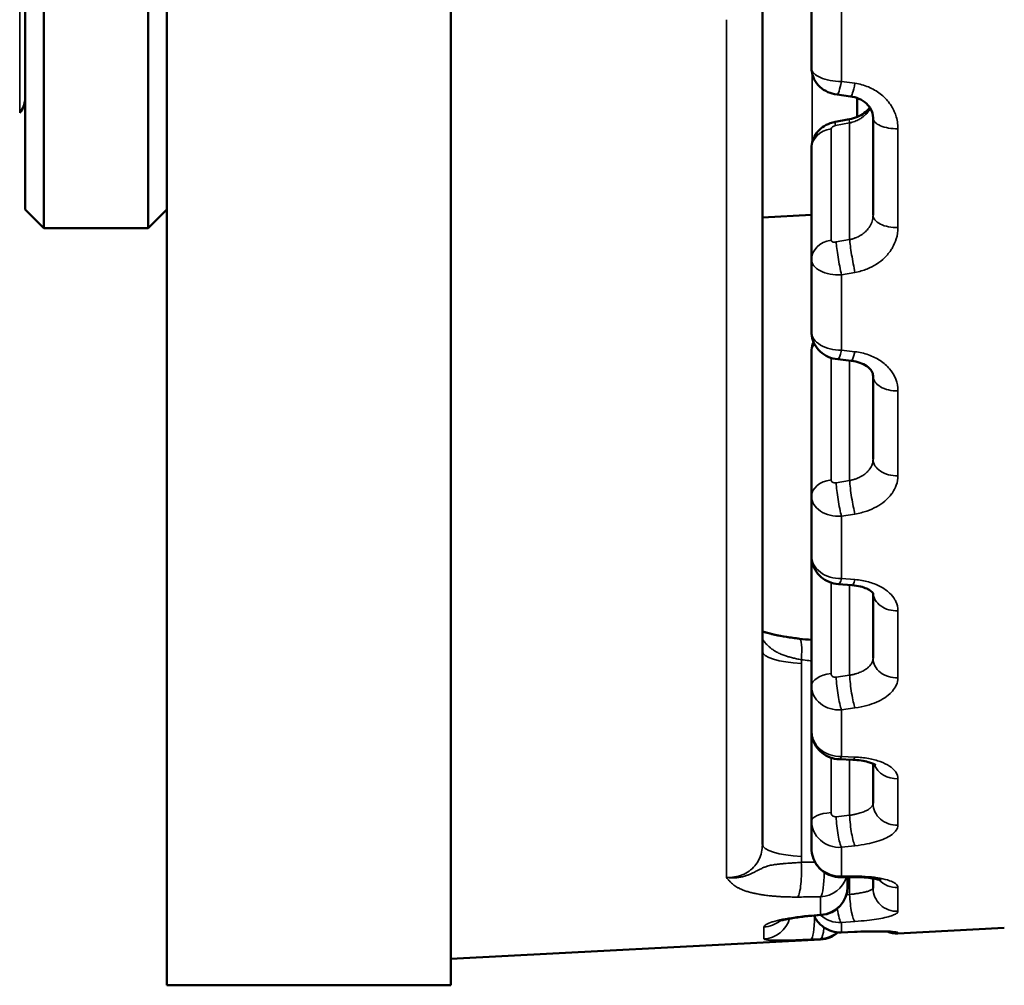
# Model space of a CAD drawing. Header units: millimetres. Extents: x 38 to 2514, y 38 to 1622.
# Tile 131 of 256: x 1006 to 1016, y 776 to 786. Entities that reach past the tile are written whole.
import ezdxf

# ---------------------------------------------------------------- set-up
doc = ezdxf.new("R2010")
doc.units = ezdxf.units.MM
doc.header["$LTSCALE"] = 7.692308
doc.layers.add('Visible (ISO)', color=7, linetype='Continuous', lineweight=50)
doc.layers.add('Visible Narrow (ISO)', color=7, linetype='Continuous', lineweight=35)

msp = doc.modelspace()

# ---------------------------------------------------------------- linework, layer by layer
at = {"layer": 'Visible (ISO)'}
for p, q in [((1005.8154, 801.1927), (1005.8154, 784.1927)), ((1006.9154, 784.1927), (1006.9154, 801.1927)), ((1005.6154, 800.9927), (1005.6154, 784.3927)), ((1007.1154, 776.1927), (1007.1154, 796.1927)), ((1010.1154, 796.1927), (1010.1154, 776.1927)), ((1013.925, 786.7489), (1013.925, 785.8839)), ((1013.4057, 777.6815), (1013.4057, 786.6609)), ((1014.4057, 785.7213), (1014.4057, 785.7213)), ((1014.3371, 785.5859), (1014.1942, 785.6052)), ((1014.4057, 785.5693), (1014.4057, 785.3686)), ((1014.575, 784.333), (1014.575, 785.3612)), ((1013.925, 783.8612), (1013.925, 785.0378)), ((1005.6154, 784.3927), (1005.8154, 784.1927)), ((1007.1154, 784.3927), (1006.9154, 784.1927)), ((1013.925, 784.3339), (1013.4057, 784.3067)), ((1006.9154, 784.1927), (1005.8154, 784.1927)), ((1013.925, 783.8612), (1013.925, 783.0952)), ((1013.925, 781.3594), (1013.925, 782.8856)), ((1014.3441, 782.7927), (1014.2012, 782.8079)), ((1014.575, 781.752), (1014.575, 782.6344)), ((1013.925, 781.3594), (1013.925, 780.7259)), ((1013.925, 779.353), (1013.925, 780.7259)), ((1014.3523, 780.4213), (1014.2094, 780.4318)), ((1014.575, 779.6493), (1014.575, 780.338)), ((1013.925, 779.353), (1013.925, 778.8796)), ((1013.925, 777.9296), (1013.925, 778.8796)), ((1014.3614, 778.5757), (1014.2185, 778.5809)), ((1014.575, 778.1166), (1014.575, 778.5339)), ((1013.925, 777.9296), (1013.925, 777.637)), ((1014.3709, 777.3364), (1014.228, 777.3362)), ((1014.3057, 777.235), (1014.3057, 777.3363)), ((1014.575, 777.2209), (1014.575, 777.3219)), ((1014.0307, 776.9361), (1013.9265, 776.9274)), ((1014.3804, 776.7577), (1014.2375, 776.752)), ((1015.9617, 776.7994), (1014.8381, 776.7406)), ((1014.0214, 776.6778), (1010.1154, 776.4731)), ((1010.1154, 776.1927), (1007.1154, 776.1927))]:
    msp.add_line(p, q, dxfattribs=at)
for centre, radius, start, end in [((1005.4154, 785.5529), 0.2, 316, 0), ((1014.0057, 777.235), 0.3, 274.77688, 0), ((1014.825, 776.9902), 0.25, 203.64769, 203.65165), ((1014.0057, 776.9774), 0.3, 273, 311.45383), ((1014.825, 776.9902), 0.25, 246.34034, 273)]:
    msp.add_arc(centre, radius, start, end, dxfattribs=at)
for centre, major_axis, ratio, start_param, end_param in [((1014.825, 785.3612), (-0.25, 0), 0.4669012, 0.0000019, 0.00008), ((1014.825, 782.6344), (-0.25, 0), 0.6405566, 0.0000023, 0.0001256), ((1013.9057, 779.721), (-0.5, 0), 0.2571328, 6.2831834, 6.2832215)]:
    msp.add_ellipse(centre, major_axis=major_axis, ratio=ratio, start_param=start_param, end_param=end_param, dxfattribs=at)
for points, knots in [([(1014.1942, 785.6052), (1014.1607, 785.6098), (1014.1274, 785.6191), (1014.0665, 785.6461), (1014.038, 785.6643), (1013.9894, 785.7086), (1013.9687, 785.7354), (1013.9405, 785.7907), (1013.9315, 785.8194), (1013.9259, 785.8602), (1013.925, 785.8721), (1013.925, 785.8839)], [0, 0, 0, 0, 0.010135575, 0.010135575, 0.02012995, 0.02012995, 0.030037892, 0.030037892, 0.038857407, 0.038857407, 0.042425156, 0.042425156, 0.042425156, 0.042425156]), ([(1014.575, 785.3612), (1014.575, 785.3923), (1014.567, 785.4242), (1014.5419, 785.4683), (1014.5322, 785.4818), (1014.501, 785.5162), (1014.4753, 785.5363), (1014.4193, 785.5656), (1014.3894, 785.5762), (1014.3511, 785.5838), (1014.3441, 785.585), (1014.3371, 785.5859)], [0, 0, 0, 0, 0.015097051, 0.015097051, 0.021862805, 0.021862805, 0.033242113, 0.033242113, 0.043151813, 0.043151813, 0.045331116, 0.045331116, 0.045331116, 0.045331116]), ([(1014.3253, 785.3451), (1014.3552, 785.3506), (1014.3846, 785.3595), (1014.4375, 785.3821), (1014.4617, 785.3962), (1014.5028, 785.4268), (1014.5202, 785.4439), (1014.5359, 785.4638), (1014.5381, 785.4668), (1014.5403, 785.4697)], [0, 0, 0, 0, 0.009127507, 0.009127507, 0.018100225, 0.018100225, 0.027077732, 0.027077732, 0.02863244, 0.02863244, 0.02863244, 0.02863244]), ([(1013.925, 785.0378), (1013.925, 785.0664), (1013.9298, 785.0954), (1013.9479, 785.1494), (1013.9614, 785.1751), (1013.9955, 785.2214), (1014.0167, 785.2424), (1014.0652, 785.2781), (1014.0935, 785.2929), (1014.1403, 785.3096), (1014.1582, 785.3144), (1014.1764, 785.3177)], [0, 0, 0, 0, 0.008614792, 0.008614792, 0.017167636, 0.017167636, 0.02597838, 0.02597838, 0.035379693, 0.035379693, 0.040915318, 0.040915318, 0.040915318, 0.040915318]), ([(1014.2012, 782.8079), (1014.1669, 782.8115), (1014.1327, 782.8207), (1014.0705, 782.8485), (1014.0415, 782.8672), (1013.9926, 782.9122), (1013.9719, 782.9389), (1013.9423, 782.9952), (1013.9324, 783.0253), (1013.926, 783.0688), (1013.925, 783.082), (1013.925, 783.0952)], [0, 0, 0, 0, 0.010349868, 0.010349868, 0.020475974, 0.020475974, 0.030380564, 0.030380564, 0.039663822, 0.039663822, 0.043633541, 0.043633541, 0.043633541, 0.043633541]), ([(1013.925, 782.8856), (1013.925, 782.9154), (1013.93, 782.9455), (1013.9414, 782.9795), (1013.9435, 782.9853), (1013.9459, 782.9909)], [0, 0, 0, 0, 0.008966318, 0.008966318, 0.010807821, 0.010807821, 0.010807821, 0.010807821]), ([(1014.575, 782.6344), (1014.575, 782.649), (1014.5715, 782.665), (1014.5497, 782.6979), (1014.538, 782.7112), (1014.5044, 782.7389), (1014.481, 782.7534), (1014.4297, 782.7752), (1014.4023, 782.7834), (1014.3638, 782.7902), (1014.354, 782.7916), (1014.3441, 782.7927)], [0, 0, 0, 0, 0.016903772, 0.016903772, 0.026464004, 0.026464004, 0.037077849, 0.037077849, 0.04633383, 0.04633383, 0.049405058, 0.049405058, 0.049405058, 0.049405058]), ([(1014.2094, 780.4318), (1014.1758, 780.4343), (1014.1421, 780.4423), (1014.0804, 780.4679), (1014.0515, 780.4857), (1014.0017, 780.5288), (1013.9802, 780.5547), (1013.9479, 780.6104), (1013.9364, 780.6408), (1013.9268, 780.6896), (1013.925, 780.7078), (1013.925, 780.7259)], [0, 0, 0, 0, 0.010112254, 0.010112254, 0.020055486, 0.020055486, 0.029908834, 0.029908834, 0.039445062, 0.039445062, 0.044890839, 0.044890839, 0.044890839, 0.044890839]), ([(1014.5772, 780.3347), (1014.5772, 780.3347), (1014.5752, 780.3387), (1014.5647, 780.3492), (1014.5596, 780.3537), (1014.542, 780.3668), (1014.5266, 780.3761), (1014.4891, 780.393), (1014.4667, 780.4009), (1014.4148, 780.414), (1014.384, 780.419), (1014.3523, 780.4213)], [0.012821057, 0.012821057, 0.012821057, 0.012821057, 0.02265879, 0.02265879, 0.02799899, 0.02799899, 0.0368219, 0.0368219, 0.045563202, 0.045563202, 0.055347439, 0.055347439, 0.055347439, 0.055347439]), ([(1013.4057, 779.9332), (1013.4153, 779.93), (1013.4254, 779.9267), (1013.4664, 779.9144), (1013.5013, 779.9054), (1013.5765, 779.8888), (1013.6172, 779.8812), (1013.704, 779.8672), (1013.7509, 779.861), (1013.7984, 779.8558)], [0.044681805, 0.044681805, 0.044681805, 0.044681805, 0.049601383, 0.049601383, 0.063607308, 0.063607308, 0.077462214, 0.077462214, 0.09201558, 0.09201558, 0.09201558, 0.09201558]), ([(1013.4057, 779.9332), (1013.4215, 779.9279), (1013.439, 779.9225), (1013.4974, 779.9062), (1013.5436, 779.8955), (1013.6488, 779.8754), (1013.7099, 779.8661), (1013.7811, 779.8577), (1013.7897, 779.8567), (1013.7984, 779.8558)], [0.044705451, 0.044705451, 0.044705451, 0.044705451, 0.052836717, 0.052836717, 0.0700256, 0.0700256, 0.089318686, 0.089318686, 0.091977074, 0.091977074, 0.091977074, 0.091977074]), ([(1014.2185, 778.5809), (1014.1855, 778.5821), (1014.1523, 778.5888), (1014.091, 778.6119), (1014.062, 778.6284), (1014.0114, 778.6692), (1013.9891, 778.694), (1013.9543, 778.7484), (1013.9412, 778.7786), (1013.9279, 778.8325), (1013.925, 778.8561), (1013.925, 778.8796)], [0, 0, 0, 0, 0.00989852, 0.00989852, 0.019658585, 0.019658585, 0.029419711, 0.029419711, 0.039054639, 0.039054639, 0.046108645, 0.046108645, 0.046108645, 0.046108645]), ([(1014.6036, 778.5177), (1014.6036, 778.5177), (1014.6025, 778.5187), (1014.5965, 778.5229), (1014.5892, 778.5273), (1014.5681, 778.5372), (1014.554, 778.5428), (1014.5181, 778.5541), (1014.4954, 778.5597), (1014.4429, 778.5692), (1014.4119, 778.5729), (1014.3739, 778.5751), (1014.3677, 778.5754), (1014.3614, 778.5757)], [0.023795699, 0.023795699, 0.023795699, 0.023795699, 0.028209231, 0.028209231, 0.035473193, 0.035473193, 0.043119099, 0.043119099, 0.051968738, 0.051968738, 0.061921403, 0.061921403, 0.063852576, 0.063852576, 0.063852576, 0.063852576]), ([(1014.228, 777.3362), (1014.1954, 777.3361), (1014.1625, 777.3415), (1014.1012, 777.362), (1014.072, 777.3772), (1014.0204, 777.4157), (1013.9974, 777.4394), (1013.9606, 777.4922), (1013.9463, 777.5219), (1013.9292, 777.5799), (1013.925, 777.6086), (1013.925, 777.637)], [0, 0, 0, 0, 0.009764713, 0.009764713, 0.019397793, 0.019397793, 0.029063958, 0.029063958, 0.038701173, 0.038701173, 0.047226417, 0.047226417, 0.047226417, 0.047226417]), ([(1014.6609, 777.3005), (1014.6609, 777.3005), (1014.6605, 777.3007), (1014.6577, 777.3019), (1014.653, 777.3038), (1014.6378, 777.3086), (1014.6261, 777.3118), (1014.5948, 777.3187), (1014.5736, 777.3225), (1014.5218, 777.3294), (1014.4896, 777.3324), (1014.4286, 777.3357), (1014.4, 777.3364), (1014.3709, 777.3364)], [0.031765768, 0.031765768, 0.031765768, 0.031765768, 0.033978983, 0.033978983, 0.039912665, 0.039912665, 0.047253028, 0.047253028, 0.056497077, 0.056497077, 0.067632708, 0.067632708, 0.076540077, 0.076540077, 0.076540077, 0.076540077]), ([(1013.9265, 776.9274), (1013.8739, 776.923), (1013.8222, 776.9172), (1013.7305, 776.9043), (1013.6887, 776.8969), (1013.6392, 776.8864), (1013.6251, 776.8831), (1013.6021, 776.8771), (1013.5928, 776.8745), (1013.5797, 776.8704), (1013.5752, 776.8688), (1013.5708, 776.8672), (1013.5698, 776.8668), (1013.5698, 776.8668)], [0, 0, 0, 0, 0.01608878, 0.01608878, 0.03175554, 0.03175554, 0.038955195, 0.038955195, 0.045378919, 0.045378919, 0.050721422, 0.050721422, 0.054181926, 0.054181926, 0.054181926, 0.054181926]), ([(1014.2375, 776.752), (1014.2052, 776.7508), (1014.1722, 776.7548), (1014.1106, 776.7729), (1014.0811, 776.787), (1014.0285, 776.8233), (1014.0049, 776.846), (1013.9722, 776.8894), (1013.9606, 776.9089), (1013.9514, 776.9294)], [0, 0, 0, 0, 0.009706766, 0.009706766, 0.019275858, 0.019275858, 0.028864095, 0.028864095, 0.035580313, 0.035580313, 0.035580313, 0.035580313]), ([(1014.7758, 776.7584), (1014.7758, 776.7584), (1014.7757, 776.7584), (1014.7749, 776.7585), (1014.7719, 776.7588), (1014.7611, 776.7596), (1014.7511, 776.7602), (1014.721, 776.7615), (1014.6978, 776.7621), (1014.6382, 776.7629), (1014.5993, 776.7629), (1014.5112, 776.7618), (1014.4604, 776.7606), (1014.3991, 776.7584), (1014.3898, 776.758), (1014.3804, 776.7577)], [0.040761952, 0.040761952, 0.040761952, 0.040761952, 0.041606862, 0.041606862, 0.046790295, 0.046790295, 0.05494837, 0.05494837, 0.067048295, 0.067048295, 0.08198095, 0.08198095, 0.098082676, 0.098082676, 0.100931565, 0.100931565, 0.100931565, 0.100931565])]:
    msp.add_open_spline(points, degree=3, knots=knots, dxfattribs=at)
for points in [[(1014.1764, 785.3177), (1014.226, 785.3268), (1014.2757, 785.3359), (1014.3253, 785.3451)], [(1013.7984, 779.8558), (1013.8406, 779.8512), (1013.8828, 779.8466), (1013.925, 779.842)]]:
    msp.add_open_spline(points, degree=3, dxfattribs=at)
at = {"layer": 'Visible Narrow (ISO)'}
for p, q in [((1005.5593, 785.414), (1005.5593, 799.9715)), ((1014.2407, 786.645), (1014.2407, 785.7445)), ((1013.0267, 777.3334), (1013.0267, 786.3971)), ((1013.9319, 785.8245), (1013.9319, 785.0978)), ((1014.2407, 785.7445), (1014.3836, 785.7248)), ((1014.1781, 785.2781), (1014.3271, 785.3054)), ((1014.3271, 784.0727), (1014.3271, 785.3054)), ((1014.1316, 784.0674), (1014.1316, 785.2441)), ((1014.8381, 784.2), (1014.8381, 785.2446)), ((1014.3271, 784.0727), (1014.1842, 784.0478)), ((1014.3836, 783.7264), (1014.2407, 783.7011)), ((1014.2407, 783.7011), (1014.2407, 782.9036)), ((1014.2407, 782.9036), (1014.3836, 782.8881)), ((1014.1316, 781.5332), (1014.1316, 782.823)), ((1014.3271, 781.527), (1014.3271, 782.7945)), ((1014.8381, 781.5781), (1014.8381, 782.4745)), ((1014.3271, 781.527), (1014.1842, 781.5042)), ((1014.3836, 781.1732), (1014.2407, 781.1502)), ((1014.2407, 781.1502), (1014.2407, 780.4905)), ((1014.1316, 779.4867), (1014.1316, 780.4475)), ((1014.2407, 780.4905), (1014.3836, 780.4798)), ((1014.3271, 779.4692), (1014.3271, 780.4232)), ((1014.7278, 780.3567), (1014.7278, 780.3567)), ((1014.8381, 779.4419), (1014.8381, 780.1509)), ((1013.618, 779.6866), (1013.6181, 779.6866)), ((1013.8189, 779.5944), (1013.8189, 777.5549)), ((1014.3271, 779.4692), (1014.1842, 779.4497)), ((1014.3836, 779.1235), (1014.2407, 779.1037)), ((1014.2407, 779.1037), (1014.2407, 778.6108)), ((1014.1316, 778.0174), (1014.1316, 778.5968)), ((1014.2407, 778.6108), (1014.3836, 778.6053)), ((1014.3271, 777.9894), (1014.3271, 778.5769)), ((1014.8381, 777.8848), (1014.8381, 778.3754)), ((1014.3271, 777.9894), (1014.1842, 777.9739)), ((1014.3836, 777.6668), (1014.2407, 777.6511)), ((1014.2407, 777.6511), (1014.2407, 777.3465)), ((1014.2407, 777.3465), (1014.3836, 777.3466)), ((1014.3271, 777.1522), (1014.3271, 777.3363)), ((1014.8381, 776.9749), (1014.8381, 777.2257)), ((1014.0214, 776.9404), (1014.0214, 777.1276)), ((1014.3271, 777.1522), (1014.2933, 777.1496)), ((1013.9172, 776.9316), (1014.0214, 776.9404)), ((1014.3836, 776.8668), (1014.2407, 776.8559)), ((1014.2407, 776.8559), (1014.2407, 776.7529)), ((1013.4214, 776.8092), (1013.4214, 776.6822)), ((1014.2407, 776.7529), (1014.3836, 776.7585)), ((1014.8381, 776.7406), (1014.8381, 776.752)), ((1014.0214, 776.6841), (1013.9172, 776.6792)), ((1014.0214, 776.6778), (1014.0214, 776.6841))]:
    msp.add_line(p, q, dxfattribs=at)
for centre, major_axis, ratio, start_param, end_param in [((1014.225, 785.8758), (0.3, -0.01), 0.4367457, 3.1561657, 4.7793269), ((1014.2277, 785.853), (-0.0335, -0.2477), 0.1213975, 0, 1.1338186), ((1014.3705, 785.8337), (-0.0334, -0.2478), 0.1216412, 6.2831684, 7.4154219), ((1014.2215, 785.0718), (-0.0452, 0.2459), 0.0404095, 0, 0.5683534), ((1014.3705, 785.0992), (-0.0452, 0.2459), 0.04013, 0, 0.5683463), ((1014.825, 785.3612), (-0.25, 0), 0.4669012, 0.0000781, 1.6231562), ((1014.175, 785.0378), (-0.25, 0), 0.8377187, 4.886922, 6.2831854), ((1014.1817, 785.2513), (-0.0497, -0.0102), 0.5305666, 4.6749959, 6.1750039), ((1014.825, 784.333), (-0.25, 0), 0.5323839, 0, 1.6231563), ((1014.175, 783.8612), (-0.25, 0), 0.8377187, 4.8869219, 6.2831853), ((1014.1817, 784.0747), (-0.0497, -0.0102), 0.5301695, 6.174579, 7.7972073), ((1014.2277, 783.8416), (-0.043, 0.2463), 0.0543985, 0.5687781, 2.1681096), ((1014.3705, 783.8665), (-0.043, 0.2463), 0.0541676, 0.5687701, 2.1665346), ((1014.225, 783.8686), (-0.2999, -0.0108), 0.5598389, 6.2629824, 7.8861477), ((1014.225, 783.0881), (0.2999, -0.0114), 0.6140307, 3.1649612, 4.7881224), ((1014.175, 782.8856), (-0.25, 0), 0.7058716, 5.7841518, 6.2831853), ((1014.2277, 783.0565), (-0.0265, -0.2486), 0.1463767, 0, 0.9239994), ((1014.3705, 783.0413), (-0.0264, -0.2486), 0.146589, 6.2831607, 7.2055924), ((1014.825, 782.6344), (-0.25, 0), 0.6405566, 0.0001234, 1.6231562), ((1014.825, 781.752), (-0.25, 0), 0.6967479, 0.0000001, 1.6231563), ((1014.175, 781.3594), (-0.25, 0), 0.7058716, 4.8869219, 6.2831853), ((1014.1817, 781.5393), (-0.0494, -0.0118), 0.6882395, 6.120389, 7.7430263), ((1014.2277, 781.3304), (-0.0393, 0.2469), 0.0888843, 0.7758885, 2.37522), ((1014.3705, 781.3532), (-0.0393, 0.2469), 0.0886891, 0.7758714, 2.3736359), ((1014.225, 781.3656), (-0.2999, -0.0129), 0.7196623, 6.2522315, 7.8753968), ((1014.225, 780.7201), (0.2998, -0.014), 0.764479, 3.1772482, 4.8004094), ((1014.2277, 780.6811), (-0.0183, -0.2493), 0.1649586, 0, 0.712819), ((1014.3705, 780.6707), (-0.0182, -0.2493), 0.1651301, 6.2831534, 6.9944019), ((1014.825, 780.3472), (-0.25, 0), 0.7862166, 0.0484638, 1.6231562), ((1013.7659, 779.5575), (0.0325, 0.2982), 0.1508378, 4.9860806, 6.2831756), ((1013.9057, 779.721), (-0.5, 0), 0.2571328, 0.0000381, 1.3962634), ((1014.825, 779.6493), (-0.25, 0), 0.8306607, 0.0000002, 1.6231564), ((1014.175, 779.353), (-0.25, 0), 0.5431744, 4.8869219, 6.2831853), ((1014.1817, 779.4914), (-0.0486, -0.0144), 0.8170094, 6.0453537, 7.667991), ((1014.3705, 779.3355), (-0.034, 0.2477), 0.1193345, 0.9841744, 2.5819389), ((1014.225, 779.3577), (-0.2997, -0.0169), 0.8480351, 6.2354978, 7.8586631), ((1014.2277, 779.3159), (-0.0339, 0.2477), 0.1194853, 0.9842019, 2.5835333), ((1014.225, 778.8753), (0.2995, -0.0191), 0.881515, 3.1978053, 4.8209665), ((1014.2277, 778.8307), (-0.0092, -0.2498), 0.176331, 0, 0.5005718), ((1014.3705, 778.8255), (-0.0091, -0.2498), 0.1764543, 6.2831491, 6.7821464), ((1014.825, 778.5995), (-0.25, 0), 0.8975151, 0.3271029, 1.6231562), ((1014.825, 778.1166), (-0.25, 0), 0.9282696, 0.0000003, 1.6231565), ((1014.175, 777.9296), (-0.25, 0), 0.356738, 4.8869219, 6.2831853), ((1014.1817, 778.0204), (0.0469, 0.019), 0.9119998, 2.7875646, 4.4102019), ((1014.225, 777.9326), (-0.299, -0.0259), 0.9393511, 6.2019641, 7.8251294), ((1014.2277, 777.886), (0.027, -0.2485), 0.1448643, 4.3355161, 5.9348475), ((1014.3705, 777.9016), (0.0271, -0.2485), 0.1447644, 4.3354787, 5.9332432), ((1013.9057, 777.6815), (-0.5, 0), 0.2571328, 0, 1.3962634), ((1014.225, 777.6345), (0.2984, -0.0323), 0.9600245, 3.245083, 4.8682442), ((1013.7645, 777.4166), (0.0026, -0.3), 0.181704, 0.2440917, 1.8254607), ((1014.0057, 777.4188), (0.0027, -0.3), 0.1818083, 0.2413277, 1.4617132), ((1014.0057, 777.4188), (0.3, 0), 0.9719152, 4.7647499, 5.996283), ((1014.2277, 777.5862), (0.0003, -0.25), 0.1799969, 0, 0.2877477), ((1014.3705, 777.5864), (0.0004, -0.25), 0.1800666, 6.2831494, 6.5693175), ((1014.825, 777.4678), (-0.25, 0), 0.9695879, 0.7146823, 1.6231562), ((1014.0057, 777.235), (0.3, 0), 0.9836066, 4.7647489, 6.2831853), ((1014.825, 777.2209), (-0.25, 0), 0.9853087, 0.0000006, 1.6231568), ((1014.3705, 777.1141), (0.0189, -0.2493), 0.1638674, 4.5465653, 6.1443298), ((1014.2277, 777.1033), (0.0189, -0.2493), 0.1639121, 5.1090202, 6.1459417), ((1013.4057, 776.9811), (0.3, 0), 0.9977658, 4.7647489, 5.9997162), ((1013.4057, 777.1057), (0.3, 0), 0.9898525, 4.7647481, 5.3926085), ((1013.9015, 777.2263), (0.0249, -0.299), 0.162464, 6.100843, 6.2831853), ((1013.9015, 776.9787), (0.0141, -0.2997), 0.1759562, 0.0297205, 1.3636917), ((1014.225, 777.0517), (0.2807, -0.1062), 0.9966444, 3.9254688, 5.1255037), ((1014.2251, 777.1526), (-0.2937, -0.0618), 0.9896221, 0.6115794, 1.4179084), ((1014.0057, 777.235), (0.025, -0.299), 0.1624296, 6.0996527, 6.2831853), ((1014.825, 777.0014), (-0.2241, -0.1108), 0.9995662, 6.2831176, 6.2831853), ((1014.0057, 776.9836), (0.0142, -0.2997), 0.1759642, 0.0285268, 0.9201954), ((1014.0057, 776.9836), (-0.2305, -0.1919), 0.9999282, 0.9290997, 1.5707963), ((1014.2277, 777.0018), (0.0098, -0.2498), 0.175796, 0, 0.0749446), ((1014.3705, 777.0075), (0.0099, -0.2498), 0.1758091, 6.2831544, 6.356514), ((1014.825, 777.0014), (-0.25, 0), 0.9992851, 1.3203869, 1.6231562)]:
    msp.add_ellipse(centre, major_axis=major_axis, ratio=ratio, start_param=start_param, end_param=end_param, dxfattribs=at)
for points, knots in [([(1014.3836, 785.7248), (1014.4348, 785.7178), (1014.4824, 785.7046), (1014.5717, 785.6673), (1014.6134, 785.6431), (1014.6883, 785.5853), (1014.7214, 785.5517), (1014.7718, 785.4821), (1014.7908, 785.4478), (1014.8089, 785.4034), (1014.8121, 785.3947), (1014.8303, 785.3408), (1014.8381, 785.2941), (1014.8381, 785.2446)], [0.00000037, 0.00000037, 0.00000037, 0.00000037, 0.2, 0.2, 0.4, 0.4, 0.6, 0.6, 0.76100689, 0.76100689, 0.8, 0.8, 1, 1, 1, 1]), ([(1014.3271, 785.3054), (1014.3458, 785.3094), (1014.364, 785.3148), (1014.3901, 785.3248), (1014.3986, 785.3284), (1014.4207, 785.3388), (1014.4338, 785.3461), (1014.4561, 785.3604), (1014.4656, 785.3672), (1014.4846, 785.3825), (1014.4941, 785.3912), (1014.5118, 785.4096), (1014.5201, 785.4194), (1014.5346, 785.4393), (1014.541, 785.4494), (1014.5466, 785.4599)], [0, 0, 0, 0, 0.1333989, 0.1333989, 0.2, 0.2, 0.31153305, 0.31153305, 0.4, 0.4, 0.5, 0.5, 0.6, 0.6, 0.69338579, 0.69338579, 0.69338579, 0.69338579]), ([(1014.575, 784.333), (1014.575, 784.3204), (1014.574, 784.308), (1014.5703, 784.2866), (1014.5682, 784.2776), (1014.5626, 784.2592), (1014.5591, 784.2497), (1014.5509, 784.2313), (1014.5462, 784.2223), (1014.5401, 784.2123), (1014.5392, 784.2108), (1014.5311, 784.198), (1014.5232, 784.1875), (1014.5095, 784.1716), (1014.5041, 784.1658), (1014.4916, 784.1536), (1014.4844, 784.1472), (1014.4694, 784.1351), (1014.4616, 784.1294), (1014.4528, 784.1236), (1014.4521, 784.1231), (1014.4442, 784.118), (1014.4367, 784.1135), (1014.4213, 784.1051), (1014.4134, 784.1012), (1014.4021, 784.0961), (1014.3991, 784.0948), (1014.3851, 784.089), (1014.3735, 784.0848), (1014.3503, 784.0779), (1014.3389, 784.0751), (1014.3271, 784.0727)], [0.00000003, 0.00000003, 0.00000003, 0.00000003, 0.09599814, 0.09599814, 0.16666667, 0.16666667, 0.24313, 0.24313, 0.3197648, 0.3197648, 0.33333333, 0.33333333, 0.43619259, 0.43619259, 0.5, 0.5, 0.57907646, 0.57907646, 0.66019306, 0.66019306, 0.66666667, 0.66666667, 0.73861436, 0.73861436, 0.80839284, 0.80839284, 0.83333333, 0.83333333, 0.92145904, 0.92145904, 1, 1, 1, 1]), ([(1014.8381, 784.2), (1014.8381, 784.1591), (1014.8323, 784.12), (1014.8207, 784.0817), (1014.8109, 784.0495), (1014.7972, 784.0179), (1014.7805, 783.9887), (1014.7773, 783.9832), (1014.774, 783.9777), (1014.7706, 783.9723), (1014.7495, 783.9387), (1014.7246, 783.9089), (1014.6978, 783.8828), (1014.6711, 783.8567), (1014.6425, 783.8343), (1014.6116, 783.8145), (1014.5807, 783.7946), (1014.5476, 783.7773), (1014.5099, 783.7623), (1014.4723, 783.7473), (1014.4301, 783.7346), (1014.3836, 783.7264)], [0.00000007, 0.00000007, 0.00000007, 0.00000007, 0.16666667, 0.16666667, 0.16666667, 0.30671351, 0.30671351, 0.30671351, 0.33333333, 0.33333333, 0.33333333, 0.5, 0.5, 0.5, 0.66666667, 0.66666667, 0.66666667, 0.83333333, 0.83333333, 0.83333333, 1, 1, 1, 1]), ([(1014.3836, 782.8881), (1014.4348, 782.8825), (1014.4824, 782.8715), (1014.5717, 782.8399), (1014.6134, 782.8192), (1014.6883, 782.7695), (1014.7214, 782.7405), (1014.7718, 782.6804), (1014.7908, 782.6507), (1014.8089, 782.6122), (1014.8121, 782.6047), (1014.8303, 782.5579), (1014.8381, 782.5174), (1014.8381, 782.4745)], [0.00000037, 0.00000037, 0.00000037, 0.00000037, 0.2, 0.2, 0.4, 0.4, 0.6, 0.6, 0.76101028, 0.76101028, 0.8, 0.8, 1, 1, 1, 1]), ([(1014.575, 781.752), (1014.575, 781.7414), (1014.574, 781.7308), (1014.5703, 781.7125), (1014.5682, 781.7049), (1014.5626, 781.6891), (1014.5591, 781.681), (1014.5509, 781.6653), (1014.5462, 781.6576), (1014.5401, 781.649), (1014.5392, 781.6477), (1014.5311, 781.6368), (1014.5232, 781.6277), (1014.5095, 781.6141), (1014.5041, 781.6091), (1014.4916, 781.5985), (1014.4844, 781.593), (1014.4694, 781.5825), (1014.4616, 781.5775), (1014.4528, 781.5724), (1014.4521, 781.5721), (1014.4442, 781.5676), (1014.4367, 781.5636), (1014.4213, 781.5562), (1014.4134, 781.5528), (1014.4021, 781.5483), (1014.3991, 781.5471), (1014.3851, 781.5419), (1014.3735, 781.5382), (1014.3503, 781.5319), (1014.3389, 781.5292), (1014.3271, 781.527)], [0.00000003, 0.00000003, 0.00000003, 0.00000003, 0.09599801, 0.09599801, 0.16666667, 0.16666667, 0.24312994, 0.24312994, 0.31976467, 0.31976467, 0.33333333, 0.33333333, 0.43619235, 0.43619235, 0.5, 0.5, 0.57907641, 0.57907641, 0.66019297, 0.66019297, 0.66666667, 0.66666667, 0.73861438, 0.73861438, 0.80839289, 0.80839289, 0.83333333, 0.83333333, 0.92145908, 0.92145908, 1, 1, 1, 1]), ([(1014.8381, 781.5781), (1014.8381, 781.5434), (1014.8323, 781.5102), (1014.8207, 781.4777), (1014.8109, 781.4504), (1014.7972, 781.4236), (1014.7805, 781.3987), (1014.7773, 781.394), (1014.774, 781.3894), (1014.7706, 781.3848), (1014.7495, 781.3562), (1014.7246, 781.3308), (1014.6978, 781.3086), (1014.6711, 781.2863), (1014.6425, 781.2671), (1014.6116, 781.25), (1014.5807, 781.2329), (1014.5476, 781.218), (1014.5099, 781.2049), (1014.4723, 781.1918), (1014.4301, 781.1807), (1014.3836, 781.1732)], [0.00000007, 0.00000007, 0.00000007, 0.00000007, 0.16666667, 0.16666667, 0.16666667, 0.30671349, 0.30671349, 0.30671349, 0.33333333, 0.33333333, 0.33333333, 0.5, 0.5, 0.5, 0.66666667, 0.66666667, 0.66666667, 0.83333333, 0.83333333, 0.83333333, 1, 1, 1, 1]), ([(1014.3836, 780.4798), (1014.4348, 780.476), (1014.4824, 780.4677), (1014.5717, 780.4431), (1014.6134, 780.4268), (1014.6883, 780.3874), (1014.7214, 780.3644), (1014.7718, 780.3162), (1014.7908, 780.2924), (1014.8089, 780.2616), (1014.8121, 780.2555), (1014.8303, 780.218), (1014.8381, 780.1854), (1014.8381, 780.1509)], [0.00000037, 0.00000037, 0.00000037, 0.00000037, 0.2, 0.2, 0.4, 0.4, 0.6, 0.6, 0.76100701, 0.76100701, 0.8, 0.8, 1, 1, 1, 1]), ([(1013.818, 779.6334), (1013.8005, 779.6364), (1013.7836, 779.6397), (1013.7674, 779.6431), (1013.7521, 779.6464), (1013.7374, 779.6498), (1013.7234, 779.6533), (1013.7078, 779.6572), (1013.6929, 779.6613), (1013.6788, 779.6656), (1013.6666, 779.6693), (1013.6548, 779.6731), (1013.6436, 779.677), (1013.6289, 779.6822), (1013.6151, 779.6875), (1013.602, 779.6931), (1013.5936, 779.6967), (1013.5855, 779.7004), (1013.5776, 779.7042), (1013.5647, 779.7104), (1013.5527, 779.7168), (1013.5414, 779.7235), (1013.5352, 779.7271), (1013.5293, 779.7307), (1013.5236, 779.7345), (1013.5123, 779.7419), (1013.5018, 779.7495), (1013.4919, 779.7575), (1013.4875, 779.761), (1013.4833, 779.7645), (1013.4792, 779.7681), (1013.4697, 779.7763), (1013.4608, 779.7849), (1013.4524, 779.7937), (1013.4488, 779.7974), (1013.4453, 779.8011), (1013.4418, 779.805), (1013.4318, 779.816), (1013.4223, 779.8275), (1013.413, 779.8391), (1013.4116, 779.8409), (1013.4102, 779.8428), (1013.4087, 779.8446), (1013.4077, 779.8459), (1013.4067, 779.8472), (1013.4057, 779.8485)], [0, 0, 0, 0, 0.04689651, 0.04689651, 0.04689651, 0.09090909, 0.09090909, 0.09090909, 0.13962648, 0.13962648, 0.13962648, 0.18181818, 0.18181818, 0.18181818, 0.23697575, 0.23697575, 0.23697575, 0.27272727, 0.27272727, 0.27272727, 0.33169382, 0.33169382, 0.33169382, 0.36363636, 0.36363636, 0.36363636, 0.42676934, 0.42676934, 0.42676934, 0.45454545, 0.45454545, 0.45454545, 0.51838472, 0.51838472, 0.51838472, 0.54545455, 0.54545455, 0.54545455, 0.62404676, 0.62404676, 0.62404676, 0.63636364, 0.63636364, 0.63636364, 0.64500241, 0.64500241, 0.64500241, 0.64500241]), ([(1013.818, 779.6334), (1013.8183, 779.6269), (1013.8185, 779.6205), (1013.8188, 779.6075), (1013.8189, 779.601), (1013.8189, 779.5944)], [0.00000001, 0.00000001, 0.00000001, 0.00000001, 0.5, 0.5, 1, 1, 1, 1]), ([(1013.925, 779.6219), (1013.9159, 779.6229), (1013.9068, 779.6238), (1013.8711, 779.6277), (1013.8445, 779.6305), (1013.818, 779.6334)], [0.55249543, 0.55249543, 0.55249543, 0.55249543, 0.66666667, 0.66666667, 1, 1, 1, 1]), ([(1014.575, 779.6493), (1014.575, 779.6409), (1014.574, 779.6326), (1014.5703, 779.6184), (1014.5682, 779.6124), (1014.5626, 779.6), (1014.5591, 779.5936), (1014.5509, 779.5812), (1014.5462, 779.5752), (1014.5401, 779.5684), (1014.5392, 779.5674), (1014.5311, 779.5587), (1014.5232, 779.5515), (1014.5095, 779.5407), (1014.5041, 779.5367), (1014.4916, 779.5283), (1014.4844, 779.5239), (1014.4694, 779.5155), (1014.4616, 779.5114), (1014.4528, 779.5073), (1014.4521, 779.507), (1014.4442, 779.5034), (1014.4367, 779.5002), (1014.4213, 779.4941), (1014.4134, 779.4913), (1014.4021, 779.4875), (1014.3991, 779.4866), (1014.3851, 779.4822), (1014.3735, 779.479), (1014.3503, 779.4736), (1014.3389, 779.4712), (1014.3271, 779.4692)], [0.00000003, 0.00000003, 0.00000003, 0.00000003, 0.09599774, 0.09599774, 0.16666667, 0.16666667, 0.2431298, 0.2431298, 0.31976441, 0.31976441, 0.33333333, 0.33333333, 0.43619185, 0.43619185, 0.5, 0.5, 0.57907631, 0.57907631, 0.66019278, 0.66019278, 0.66666667, 0.66666667, 0.73861444, 0.73861444, 0.808393, 0.808393, 0.83333333, 0.83333333, 0.92145917, 0.92145917, 1, 1, 1, 1]), ([(1014.8381, 779.4419), (1014.8381, 779.4149), (1014.8323, 779.3892), (1014.8207, 779.3639), (1014.8109, 779.3426), (1014.7972, 779.3217), (1014.7805, 779.3024), (1014.7773, 779.2987), (1014.774, 779.2951), (1014.7706, 779.2915), (1014.7495, 779.2692), (1014.7246, 779.2493), (1014.6978, 779.2318), (1014.6711, 779.2143), (1014.6425, 779.1992), (1014.6116, 779.1857), (1014.5807, 779.1721), (1014.5476, 779.1602), (1014.5099, 779.1496), (1014.4723, 779.1391), (1014.4301, 779.1299), (1014.3836, 779.1235)], [0.00000007, 0.00000007, 0.00000007, 0.00000007, 0.16666667, 0.16666667, 0.16666667, 0.30671346, 0.30671346, 0.30671346, 0.33333333, 0.33333333, 0.33333333, 0.5, 0.5, 0.5, 0.66666667, 0.66666667, 0.66666667, 0.83333333, 0.83333333, 0.83333333, 1, 1, 1, 1]), ([(1014.3836, 778.6053), (1014.4348, 778.6034), (1014.4825, 778.5981), (1014.5718, 778.5817), (1014.6135, 778.5705), (1014.6883, 778.5431), (1014.7214, 778.5269), (1014.7718, 778.4929), (1014.791, 778.476), (1014.809, 778.4541), (1014.8122, 778.4499), (1014.8303, 778.4233), (1014.8381, 778.4001), (1014.8381, 778.3754)], [0.00000037, 0.00000037, 0.00000037, 0.00000037, 0.2, 0.2, 0.4, 0.4, 0.6, 0.6, 0.76168197, 0.76168197, 0.8, 0.8, 1, 1, 1, 1]), ([(1014.575, 778.1166), (1014.575, 778.1109), (1014.574, 778.1053), (1014.5703, 778.0956), (1014.5682, 778.0915), (1014.5626, 778.0831), (1014.5591, 778.0787), (1014.5509, 778.0702), (1014.5462, 778.0661), (1014.5401, 778.0614), (1014.5392, 778.0607), (1014.5311, 778.0547), (1014.5232, 778.0497), (1014.5095, 778.0422), (1014.5041, 778.0394), (1014.4916, 778.0334), (1014.4844, 778.0303), (1014.4694, 778.0243), (1014.4616, 778.0215), (1014.4528, 778.0185), (1014.4521, 778.0183), (1014.4442, 778.0156), (1014.4367, 778.0133), (1014.4213, 778.0088), (1014.4134, 778.0067), (1014.4021, 778.0039), (1014.3991, 778.0032), (1014.3851, 777.9999), (1014.3735, 777.9974), (1014.3503, 777.9931), (1014.3389, 777.9911), (1014.3271, 777.9894)], [0.00000003, 0.00000003, 0.00000003, 0.00000003, 0.09599703, 0.09599703, 0.16666667, 0.16666667, 0.24312945, 0.24312945, 0.31976372, 0.31976372, 0.33333333, 0.33333333, 0.43619055, 0.43619055, 0.5, 0.5, 0.57907606, 0.57907606, 0.66019229, 0.66019229, 0.66666667, 0.66666667, 0.73861457, 0.73861457, 0.80839328, 0.80839328, 0.83333333, 0.83333333, 0.92145939, 0.92145939, 1, 1, 1, 1]), ([(1014.8381, 777.8848), (1014.8381, 777.8668), (1014.8323, 777.8496), (1014.8207, 777.8326), (1014.8109, 777.8183), (1014.7972, 777.8043), (1014.7805, 777.7912), (1014.7773, 777.7887), (1014.774, 777.7863), (1014.7706, 777.7839), (1014.7495, 777.7688), (1014.7246, 777.7553), (1014.6978, 777.7434), (1014.6711, 777.7314), (1014.6425, 777.721), (1014.6116, 777.7116), (1014.5807, 777.7022), (1014.5476, 777.6938), (1014.5099, 777.6862), (1014.4723, 777.6786), (1014.4301, 777.6719), (1014.3836, 777.6668)], [0.00000007, 0.00000007, 0.00000007, 0.00000007, 0.16666667, 0.16666667, 0.16666667, 0.30671336, 0.30671336, 0.30671336, 0.33333333, 0.33333333, 0.33333333, 0.5, 0.5, 0.5, 0.66666667, 0.66666667, 0.66666667, 0.83333333, 0.83333333, 0.83333333, 1, 1, 1, 1]), ([(1013.4057, 777.6815), (1013.4057, 777.6534), (1013.3995, 777.598), (1013.372, 777.5207), (1013.3272, 777.4525), (1013.2672, 777.397), (1013.1947, 777.3569), (1013.1133, 777.3343), (1013.0557, 777.3316), (1013.0267, 777.3334)], [0, 0, 0, 0, 0.14285714, 0.28571429, 0.42857143, 0.57142857, 0.71428571, 0.85714286, 0.99999239, 0.99999239, 0.99999239, 0.99999239]), ([(1013.0267, 777.3334), (1013.0267, 777.3334), (1013.0267, 777.3334), (1013.0268, 777.3334), (1013.0271, 777.3333), (1013.0273, 777.3333), (1013.0276, 777.3332), (1013.0415, 777.3312), (1013.0554, 777.3298), (1013.0691, 777.329), (1013.0832, 777.3283), (1013.0971, 777.3282), (1013.1107, 777.3288), (1013.1181, 777.3291), (1013.1254, 777.3296), (1013.1326, 777.3302), (1013.147, 777.3315), (1013.1611, 777.3335), (1013.1748, 777.3361), (1013.1888, 777.3388), (1013.2026, 777.3421), (1013.2161, 777.3459), (1013.2203, 777.3471), (1013.2245, 777.3484), (1013.2287, 777.3497), (1013.2394, 777.3531), (1013.2499, 777.3569), (1013.2602, 777.3609), (1013.2706, 777.365), (1013.2807, 777.3693), (1013.2906, 777.3738), (1013.2991, 777.3777), (1013.3075, 777.3818), (1013.3157, 777.3858), (1013.3259, 777.3909), (1013.3358, 777.3961), (1013.3455, 777.4012), (1013.3553, 777.4063), (1013.3648, 777.4113), (1013.3741, 777.4161), (1013.3799, 777.4191), (1013.3856, 777.422), (1013.3914, 777.4248), (1013.4024, 777.4301), (1013.4135, 777.4351), (1013.4246, 777.4396), (1013.4351, 777.4439), (1013.4458, 777.4478), (1013.4566, 777.4512), (1013.4596, 777.4521), (1013.4626, 777.453), (1013.4656, 777.4539), (1013.4747, 777.4565), (1013.4839, 777.4588), (1013.4932, 777.4608), (1013.5027, 777.4629), (1013.5123, 777.4647), (1013.522, 777.4663), (1013.5296, 777.4676), (1013.5373, 777.4688), (1013.5449, 777.4698), (1013.5575, 777.4715), (1013.5701, 777.473), (1013.5827, 777.4743), (1013.5953, 777.4756), (1013.6079, 777.4768), (1013.6207, 777.4779), (1013.6329, 777.4789), (1013.6452, 777.4799), (1013.6579, 777.4808), (1013.6686, 777.4816), (1013.6796, 777.4824), (1013.691, 777.4832), (1013.698, 777.4837), (1013.7051, 777.4843), (1013.7125, 777.4848), (1013.7283, 777.4859), (1013.7449, 777.4871), (1013.7623, 777.4884), (1013.7797, 777.4897), (1013.7979, 777.4911), (1013.8166, 777.4926)], [0.00000426, 0.00000426, 0.00000426, 0.00000426, 0.0000149, 0.0000149, 0.0000149, 0.00088865, 0.00088865, 0.00088865, 0.04358915, 0.04358915, 0.04358915, 0.08729521, 0.08729521, 0.08729521, 0.11111111, 0.11111111, 0.11111111, 0.15850424, 0.15850424, 0.15850424, 0.20712628, 0.20712628, 0.20712628, 0.22222222, 0.22222222, 0.22222222, 0.26087941, 0.26087941, 0.26087941, 0.29959348, 0.29959348, 0.29959348, 0.33333333, 0.33333333, 0.33333333, 0.37565507, 0.37565507, 0.37565507, 0.41829617, 0.41829617, 0.41829617, 0.44444444, 0.44444444, 0.44444444, 0.49489864, 0.49489864, 0.49489864, 0.54239506, 0.54239506, 0.54239506, 0.55555825, 0.55555825, 0.55555825, 0.59486811, 0.59486811, 0.59486811, 0.63496728, 0.63496728, 0.63496728, 0.66666667, 0.66666667, 0.66666667, 0.71889028, 0.71889028, 0.71889028, 0.77109533, 0.77109533, 0.77109533, 0.82091105, 0.82091105, 0.82091105, 0.86295126, 0.86295126, 0.86295126, 0.88888889, 0.88888889, 0.88888889, 0.94444409, 0.94444409, 0.94444409, 0.99999907, 0.99999907, 0.99999907, 0.99999907]), ([(1013.8189, 777.5549), (1013.8189, 777.5444), (1013.8185, 777.5235), (1013.8173, 777.5029), (1013.8166, 777.4926)], [0.0000011, 0.0000011, 0.0000011, 0.0000011, 0.5, 1, 1, 1, 1]), ([(1013.8166, 777.4926), (1013.8423, 777.4929), (1013.8684, 777.4931), (1013.8948, 777.4933), (1013.9168, 777.4934), (1013.9391, 777.4937), (1013.9617, 777.4939)], [0, 0, 0, 0, 0.33333333, 0.33333333, 0.33333333, 0.61108044, 0.61108044, 0.61108044, 0.61108044]), ([(1013.0267, 777.3334), (1013.0267, 777.3334), (1013.0267, 777.3333), (1013.0267, 777.3333), (1013.0321, 777.3262), (1013.0377, 777.3189), (1013.0436, 777.3117), (1013.0448, 777.3102), (1013.046, 777.3087), (1013.0472, 777.3073), (1013.0508, 777.3029), (1013.0545, 777.2987), (1013.0584, 777.2943), (1013.062, 777.2904), (1013.0657, 777.2865), (1013.0698, 777.2824), (1013.0753, 777.2768), (1013.0814, 777.271), (1013.0885, 777.265), (1013.0936, 777.2606), (1013.0992, 777.2561), (1013.1054, 777.2515), (1013.1114, 777.247), (1013.1181, 777.2424), (1013.1255, 777.2377), (1013.1322, 777.2334), (1013.1396, 777.229), (1013.1478, 777.2246), (1013.1513, 777.2227), (1013.155, 777.2208), (1013.1588, 777.2189), (1013.1677, 777.2144), (1013.1774, 777.2099), (1013.188, 777.2054), (1013.1985, 777.201), (1013.2098, 777.1966), (1013.222, 777.1923), (1013.2287, 777.19), (1013.2357, 777.1877), (1013.2429, 777.1854), (1013.2544, 777.1817), (1013.2667, 777.1782), (1013.2794, 777.1748), (1013.2919, 777.1715), (1013.3048, 777.1684), (1013.318, 777.1654), (1013.3303, 777.1627), (1013.3427, 777.1601), (1013.3553, 777.1577), (1013.3702, 777.1548), (1013.3853, 777.1522), (1013.4005, 777.1498), (1013.4162, 777.1474), (1013.432, 777.1452), (1013.448, 777.1431), (1013.4582, 777.1418), (1013.4684, 777.1406), (1013.4787, 777.1395), (1013.4935, 777.1379), (1013.5085, 777.1364), (1013.5239, 777.135), (1013.5389, 777.1337), (1013.5542, 777.1325), (1013.57, 777.1315), (1013.5846, 777.1305), (1013.5996, 777.1296), (1013.6151, 777.1289), (1013.6372, 777.1278), (1013.6604, 777.1269), (1013.6846, 777.1264), (1013.7081, 777.1258), (1013.7326, 777.1255), (1013.7579, 777.1255), (1013.7653, 777.1255), (1013.7727, 777.1256), (1013.7802, 777.1256)], [0.0000042, 0.0000042, 0.0000042, 0.0000042, 0.00001544, 0.00001544, 0.00001544, 0.09207035, 0.09207035, 0.09207035, 0.11111111, 0.11111111, 0.11111111, 0.16666667, 0.16666667, 0.16666667, 0.21670243, 0.21670243, 0.21670243, 0.28414644, 0.28414644, 0.28414644, 0.33333333, 0.33333333, 0.33333333, 0.38157106, 0.38157106, 0.38157106, 0.42560419, 0.42560419, 0.42560419, 0.44444444, 0.44444444, 0.44444444, 0.48834438, 0.48834438, 0.48834438, 0.53168498, 0.53168498, 0.53168498, 0.55555556, 0.55555556, 0.55555556, 0.59400219, 0.59400219, 0.59400219, 0.63175664, 0.63175664, 0.63175664, 0.66666667, 0.66666667, 0.66666667, 0.70815808, 0.70815808, 0.70815808, 0.75081954, 0.75081954, 0.75081954, 0.77777778, 0.77777778, 0.77777778, 0.81645592, 0.81645592, 0.81645592, 0.85419882, 0.85419882, 0.85419882, 0.88888889, 0.88888889, 0.88888889, 0.93828422, 0.93828422, 0.93828422, 0.98614743, 0.98614743, 0.98614743, 0.99999978, 0.99999978, 0.99999978, 0.99999978]), ([(1014.3836, 777.3466), (1014.4348, 777.3466), (1014.4824, 777.3446), (1014.5717, 777.337), (1014.6134, 777.3315), (1014.6883, 777.3173), (1014.7214, 777.3087), (1014.7718, 777.2904), (1014.7908, 777.2812), (1014.8089, 777.2692), (1014.8121, 777.2668), (1014.8303, 777.2522), (1014.8381, 777.2394), (1014.8381, 777.2257)], [0.00000037, 0.00000037, 0.00000037, 0.00000037, 0.2, 0.2, 0.4, 0.4, 0.6, 0.6, 0.76100561, 0.76100561, 0.8, 0.8, 1, 1, 1, 1]), ([(1014.575, 777.2209), (1014.575, 777.2182), (1014.574, 777.2155), (1014.5703, 777.2108), (1014.5682, 777.2088), (1014.5626, 777.2046), (1014.5591, 777.2025), (1014.5509, 777.1983), (1014.5462, 777.1962), (1014.5401, 777.1938), (1014.5392, 777.1934), (1014.5311, 777.1904), (1014.5232, 777.1879), (1014.5095, 777.1839), (1014.5041, 777.1824), (1014.4916, 777.1793), (1014.4844, 777.1776), (1014.4694, 777.1743), (1014.4616, 777.1727), (1014.4528, 777.171), (1014.4521, 777.1708), (1014.4442, 777.1693), (1014.4367, 777.168), (1014.4213, 777.1653), (1014.4134, 777.164), (1014.4021, 777.1622), (1014.3991, 777.1618), (1014.3851, 777.1597), (1014.3735, 777.158), (1014.3503, 777.155), (1014.3389, 777.1536), (1014.3271, 777.1522)], [0.00000003, 0.00000003, 0.00000003, 0.00000003, 0.09599743, 0.09599743, 0.16666667, 0.16666667, 0.24312965, 0.24312965, 0.31976411, 0.31976411, 0.33333333, 0.33333333, 0.43619128, 0.43619128, 0.5, 0.5, 0.5790762, 0.5790762, 0.66019257, 0.66019257, 0.66666667, 0.66666667, 0.7386145, 0.7386145, 0.80839312, 0.80839312, 0.83333333, 0.83333333, 0.92145927, 0.92145927, 1, 1, 1, 1]), ([(1014.8381, 776.9749), (1014.8381, 776.9667), (1014.8323, 776.9587), (1014.8207, 776.9508), (1014.8109, 776.9441), (1014.7972, 776.9375), (1014.7805, 776.9313), (1014.7773, 776.9302), (1014.774, 776.929), (1014.7706, 776.9279), (1014.7495, 776.9207), (1014.7246, 776.9142), (1014.6978, 776.9083), (1014.6711, 776.9024), (1014.6425, 776.8972), (1014.6116, 776.8923), (1014.5807, 776.8875), (1014.5476, 776.883), (1014.5099, 776.8787), (1014.4723, 776.8744), (1014.4301, 776.8703), (1014.3836, 776.8668)], [0.00000007, 0.00000007, 0.00000007, 0.00000007, 0.16666667, 0.16666667, 0.16666667, 0.30671342, 0.30671342, 0.30671342, 0.33333333, 0.33333333, 0.33333333, 0.5, 0.5, 0.5, 0.66666667, 0.66666667, 0.66666667, 0.83333333, 0.83333333, 0.83333333, 1, 1, 1, 1]), ([(1013.4214, 776.8092), (1013.4214, 776.8181), (1013.4305, 776.8272), (1013.4621, 776.8451), (1013.4837, 776.8539), (1013.512, 776.863), (1013.5142, 776.8637), (1013.5455, 776.8734), (1013.5798, 776.882), (1013.6576, 776.8983), (1013.701, 776.9059), (1013.8, 776.92), (1013.8555, 776.9264), (1013.9172, 776.9316)], [0, 0, 0, 0, 0.2, 0.2, 0.3850173, 0.3850173, 0.4, 0.4, 0.6, 0.6, 0.8, 0.8, 1, 1, 1, 1]), ([(1014.3836, 776.7585), (1014.4348, 776.7605), (1014.4824, 776.7618), (1014.5717, 776.7635), (1014.6134, 776.7637), (1014.6883, 776.7634), (1014.7214, 776.7628), (1014.7718, 776.7609), (1014.7908, 776.7598), (1014.8089, 776.7582), (1014.8121, 776.7579), (1014.8303, 776.756), (1014.8381, 776.7541), (1014.8381, 776.752)], [0.00000037, 0.00000037, 0.00000037, 0.00000037, 0.2, 0.2, 0.4, 0.4, 0.6, 0.6, 0.76100544, 0.76100544, 0.8, 0.8, 1, 1, 1, 1]), ([(1013.9172, 776.6792), (1013.8595, 776.6765), (1013.7535, 776.672), (1013.6187, 776.6682), (1013.5141, 776.6677), (1013.4407, 776.6717), (1013.4214, 776.6779), (1013.4214, 776.6822)], [0.00000025, 0.00000025, 0.00000025, 0.00000025, 0.2, 0.4, 0.6, 0.8, 1, 1, 1, 1])]:
    msp.add_open_spline(points, degree=3, knots=knots, dxfattribs=at)
msp.add_open_spline([(1013.7802, 777.1256), (1013.8059, 777.1258), (1013.858, 777.1262), (1013.9385, 777.1269), (1013.9935, 777.1274), (1014.0214, 777.1276)], degree=3, dxfattribs=at)

doc.saveas('drawing.dxf')
